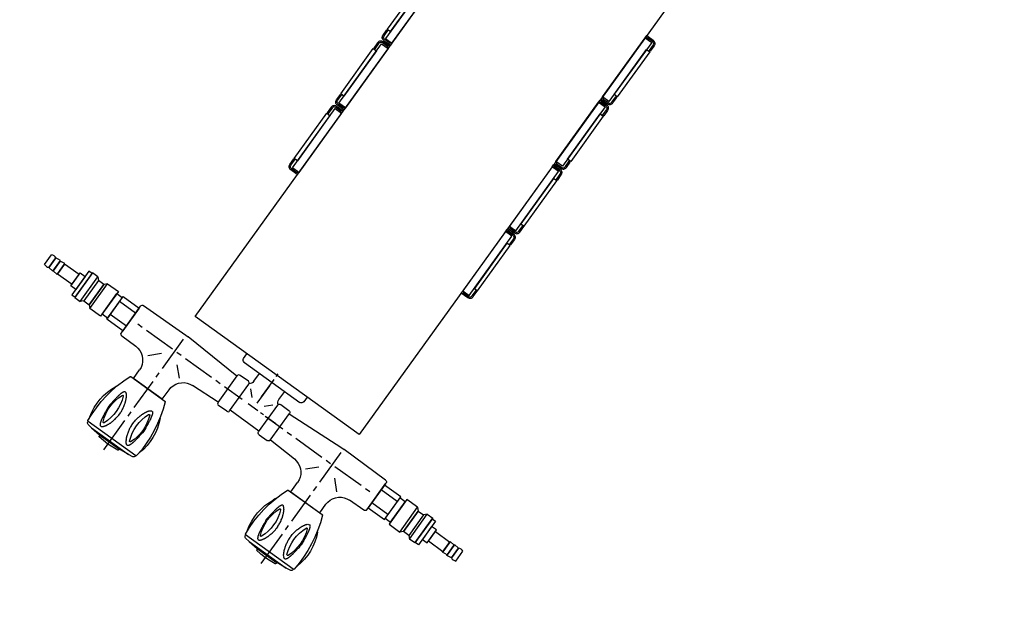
# Model space of a CAD drawing. Header units: millimetres. Extents: x -437 to 139813, y -473 to 90544.
# Tile 77 of 149: x 57795 to 58537, y 69221 to 69664. Entities that reach past the tile are written whole.
import ezdxf

# ---------------------------------------------------------------- set-up
doc = ezdxf.new("R2010")
doc.units = ezdxf.units.MM
doc.linetypes.add('DGN Style 1', pattern=[688.000884, 1.14476, -686.856124])
doc.layers.add('059 Kader (tekening)', color=253, linetype='Continuous', lineweight=13)
for name, color, linetype in [('B4TM', 3, 'Continuous'), ('installatie elektra', 4, 'Continuous'), ('LAYER_1', 160, 'Continuous'), ('meubel tek', 7, 'Continuous'), ('Xref', 253, 'Continuous')]:
    doc.layers.add(name, color=color, linetype=linetype)

# ---------------------------------------------------------------- blocks, each defined once
blk = doc.blocks.new('AE1')
at = {"layer": '059 Kader (tekening)', "color": 12, "linetype": 'Continuous', "lineweight": 13}
mesh = blk.add_polyface(dxfattribs=at)
corners = [(0, 0), (1399, 0), (1399, 841), (0, 841)]
mesh.append_faces([[corners[k] for k in face] for face in [(3, 1, 2)]], dxfattribs={"vtx0": -1, "color": 12})
mesh.append_faces([[corners[k] for k in face] for face in [(3, 0, 1)]], dxfattribs={"vtx2": -1, "color": 12})
at = {"layer": '059 Kader (tekening)', "color": 12, "linetype": 'Continuous', "lineweight": 35}
mesh = blk.add_polyface(dxfattribs=at)
corners = [(10, 10), (1389, 10), (1389, 831), (10, 831)]
mesh.append_faces([[corners[k] for k in face] for face in [(0, 2, 3)]], dxfattribs={"vtx0": -1, "color": 12})
mesh.append_faces([[corners[k] for k in face] for face in [(1, 2, 0)]], dxfattribs={"vtx1": -1, "color": 12})
blk = doc.blocks.new('electra en gas-unit ba')
at = {"layer": 'installatie elektra'}
for p, q in [((160.4, 111.5), (161.4, 111.5)), ((160.4, 68.5), (161.4, 68.5)), ((160.4, 51.5), (161.4, 51.5)), ((-8, 8.5), (-9, 8.5)), ((160.4, 8.5), (161.4, 8.5)), ((-8, -8.5), (-9, -8.5)), ((160.4, -8.5), (161.4, -8.5)), ((-8, -51.5), (-9, -51.5)), ((160.4, -51.5), (161.4, -51.5)), ((-8, -68.5), (-9, -68.5)), ((160.4, -68.5), (161.4, -68.5)), ((-8, -111.5), (-9, -111.5)), ((160.4, -111.5), (161.4, -111.5))]:
    blk.add_line(p, q, dxfattribs=at)
for points in [[(152.4, 117.5), (152.4, 119.5), (158.4, 119.5, -0.414214), (161.4, 116.5), (161.4, 111.5)], [(153.4, 117.5), (153.4, 118.5), (158.4, 118.5, -0.414214), (160.4, 116.5), (160.4, 111.5)], [(152.4, 62.5), (152.4, 60.5), (158.4, 60.5, 0.414214), (161.4, 63.5), (161.4, 68.5)], [(153.4, 62.5), (153.4, 61.5), (158.4, 61.5, 0.414214), (160.4, 63.5), (160.4, 68.5)], [(152.4, 57.5), (152.4, 59.5), (158.4, 59.5, -0.414214), (161.4, 56.5), (161.4, 51.5)], [(153.4, 57.5), (153.4, 58.5), (158.4, 58.5, -0.414214), (160.4, 56.5), (160.4, 51.5)], [(0, 2.5), (0, 0.5), (-6, 0.5, -0.414214), (-9, 3.5), (-9, 8.5)], [(-1, 2.5), (-1, 1.5), (-6, 1.5, -0.414214), (-8, 3.5), (-8, 8.5)], [(152.4, 2.5), (152.4, 0.5), (158.4, 0.5, 0.414214), (161.4, 3.5), (161.4, 8.5)], [(153.4, 2.5), (153.4, 1.5), (158.4, 1.5, 0.414214), (160.4, 3.5), (160.4, 8.5)], [(0, -2.5), (0, -0.5), (-6, -0.5, 0.414214), (-9, -3.5), (-9, -8.5)], [(-1, -2.5), (-1, -1.5), (-6, -1.5, 0.414214), (-8, -3.5), (-8, -8.5)], [(152.4, -2.5), (152.4, -0.5), (158.4, -0.5, -0.414214), (161.4, -3.5), (161.4, -8.5)], [(153.4, -2.5), (153.4, -1.5), (158.4, -1.5, -0.414214), (160.4, -3.5), (160.4, -8.5)], [(0, -57.5), (0, -59.5), (-6, -59.5, -0.414214), (-9, -56.5), (-9, -51.5)], [(-1, -57.5), (-1, -58.5), (-6, -58.5, -0.414214), (-8, -56.5), (-8, -51.5)], [(152.4, -57.5), (152.4, -59.5), (158.4, -59.5, 0.414214), (161.4, -56.5), (161.4, -51.5)], [(153.4, -57.5), (153.4, -58.5), (158.4, -58.5, 0.414214), (160.4, -56.5), (160.4, -51.5)], [(0, -62.5), (0, -60.5), (-6, -60.5, 0.414214), (-9, -63.5), (-9, -68.5)], [(-1, -62.5), (-1, -61.5), (-6, -61.5, 0.414214), (-8, -63.5), (-8, -68.5)], [(152.4, -62.5), (152.4, -60.5), (158.4, -60.5, -0.414214), (161.4, -63.5), (161.4, -68.5)], [(153.4, -62.5), (153.4, -61.5), (158.4, -61.5, -0.414214), (160.4, -63.5), (160.4, -68.5)], [(0, -117.5), (0, -119.5), (-6, -119.5, -0.414214), (-9, -116.5), (-9, -111.5)], [(-1, -117.5), (-1, -118.5), (-6, -118.5, -0.414214), (-8, -116.5), (-8, -111.5)], [(152.4, -117.5), (152.4, -119.5), (158.4, -119.5, 0.414214), (161.4, -116.5), (161.4, -111.5)], [(153.4, -117.5), (153.4, -118.5), (158.4, -118.5, 0.414214), (160.4, -116.5), (160.4, -111.5)]]:
    blk.add_lwpolyline(points, format="xyb", dxfattribs=at)
for points in [[(152.4, 117.5), (158.4, 117.5), (158.4, 62.5), (152.4, 62.5)], [(158.4, 111), (161.4, 111), (161.4, 69), (158.4, 69)], [(0, 57.5), (-6, 57.5), (-6, 2.5), (0, 2.5)], [(152.4, 57.5), (158.4, 57.5), (158.4, 2.5), (152.4, 2.5)], [(-6, 51), (-9, 51), (-9, 9), (-6, 9)], [(158.4, 51), (161.4, 51), (161.4, 9), (158.4, 9)], [(0, -57.5), (-6, -57.5), (-6, -2.5), (0, -2.5)], [(152.4, -57.5), (158.4, -57.5), (158.4, -2.5), (152.4, -2.5)], [(-6, -51), (-9, -51), (-9, -9), (-6, -9)], [(158.4, -51), (161.4, -51), (161.4, -9), (158.4, -9)], [(0, -117.5), (-6, -117.5), (-6, -62.5), (0, -62.5)], [(152.4, -117.5), (158.4, -117.5), (158.4, -62.5), (152.4, -62.5)], [(-6, -111), (-9, -111), (-9, -69), (-6, -69)], [(158.4, -111), (161.4, -111), (161.4, -69), (158.4, -69)]]:
    blk.add_lwpolyline(points, close=True, dxfattribs=at)
at = {"layer": 'LAYER_1', "color": 7}
for p, q in [((76.2, -252.23), (76.2, -249.6)), ((104.18, -251.2), (104.18, -255.52)), ((50.47, -257.68), (50.38, -257.68)), ((50.47, -257.68), (102.02, -257.68)), ((76.2, -271.11), (76.2, -254.96)), ((76.2, -258.1), (76.2, -255.38)), ((101.93, -257.68), (102.02, -257.68)), ((-36.2, -267.3), (2.67, -266.83)), ((2.67, -266.83), (4.74, -266.83)), ((51.97, -269.28), (4.74, -266.83)), ((76.2, -276.88), (76.2, -260.73)), ((100.43, -269.28), (147.75, -266.83)), ((147.75, -266.83), (149.82, -266.83)), ((188.6, -267.3), (149.82, -266.83)), ((-37.8, -293.69), (-37.8, -268.99)), ((3.05, -297.45), (3.05, -270.12)), ((51.97, -293.69), (51.97, -268.99)), ((61.17, -267.3), (53.66, -267.3)), ((70.66, -275.71), (65.96, -270.92)), ((81.74, -275.71), (86.53, -270.92)), ((91.32, -267.3), (98.83, -267.3)), ((100.43, -293.69), (100.43, -268.99)), ((149.35, -297.45), (149.35, -270.12)), ((190.2, -293.69), (190.2, -268.9)), ((190.2, -293.69), (190.2, -268.99)), ((-27.47, -281.29), (-31.51, -281.29)), ((0.7, -281.29), (-23.43, -281.29)), ((8.78, -281.29), (4.74, -281.29)), ((37.04, -281.29), (12.81, -281.29)), ((45.12, -281.29), (41.08, -281.29)), ((65.59, -281.29), (49.16, -281.29)), ((79.96, -281.29), (71.13, -281.29)), ((85.31, -281.29), (82.58, -281.29)), ((86.81, -281.29), (103.24, -281.29)), ((96.86, -281.29), (88.03, -281.29)), ((107.28, -281.29), (111.32, -281.29)), ((115.36, -281.29), (139.58, -281.29)), ((143.62, -281.29), (147.66, -281.29)), ((151.7, -281.29), (175.93, -281.29)), ((179.96, -281.29), (184, -281.29)), ((-11.6, -295.85), (-4.28, -288.62)), ((17.79, -295.85), (10.47, -288.62)), ((134.7, -295.85), (141.93, -288.62)), ((164, -295.85), (156.77, -288.62)), ((-36.2, -295.29), (-23.15, -295.47)), ((51.97, -293.41), (28.78, -294.54)), ((61.17, -295.29), (53.66, -295.29)), ((89.63, -293.13), (62.77, -293.13)), ((91.32, -295.29), (98.83, -295.29)), ((100.43, -293.41), (123.62, -294.54)), ((188.6, -295.29), (175.55, -295.47)), ((3.05, -305.52), (3.05, -301.49)), ((149.35, -305.52), (149.35, -301.49)), ((-10.38, -316.32), (-10.38, -308.43)), ((3.05, -333.69), (3.05, -309.47)), ((16.48, -316.32), (16.48, -307.49)), ((135.92, -316.32), (135.92, -307.49)), ((149.35, -333.69), (149.35, -309.47)), ((162.78, -316.32), (162.78, -308.43)), ((3.05, -341.77), (3.05, -337.73)), ((149.35, -341.77), (149.35, -337.73)), ((3.05, -373.13), (3.05, -345.81)), ((149.35, -373.13), (149.35, -345.81))]:
    blk.add_line(p, q, dxfattribs=at)
at = {"layer": 'LAYER_1', "color": 2}
for p, q in [((16.48, -316.32), (-10.38, -316.32)), ((135.92, -316.32), (162.78, -316.32)), ((-16.77, -327.12), (-17.52, -329)), ((23.61, -329), (22.96, -327.12)), ((129.44, -327.12), (128.79, -329)), ((169.92, -329), (169.26, -327.12)), ((-20.05, -358.86), (-19.68, -360.93)), ((-19.02, -362.52), (-19.02, -362.8)), ((25.21, -362.52), (-19.02, -362.52)), ((25.12, -362.52), (-19.02, -362.52)), ((25.12, -362.52), (25.12, -362.8)), ((25.77, -360.93), (26.15, -358.86)), ((126.25, -358.86), (126.63, -360.93)), ((127.28, -362.52), (127.28, -362.8)), ((171.42, -362.52), (127.28, -362.52)), ((171.42, -362.52), (127.28, -362.52)), ((172.08, -360.93), (172.45, -358.86)), ((-14.14, -364.96), (20.33, -364.96)), ((-6.06, -365.72), (12.25, -365.72)), ((-5.78, -365.72), (-5.78, -366.65)), ((-5.78, -365.72), (11.97, -365.72)), ((20.33, -364.96), (12.25, -365.72)), ((23.8, -364.4), (20.33, -364.96)), ((132.17, -364.96), (166.54, -364.96)), ((140.24, -365.72), (158.46, -365.72)), ((140.52, -365.72), (140.52, -366.65)), ((140.52, -365.72), (158.27, -365.72)), ((166.54, -364.96), (158.46, -365.72)), ((170.1, -364.4), (166.54, -364.96))]:
    blk.add_line(p, q, dxfattribs=at)
at = {"layer": 'LAYER_1', "color": 7}
for points in [[(50.38, -257.68), (49.53, -257.49), (48.87, -257.02), (48.4, -256.36), (48.22, -255.52), (48.22, -251.2)], [(104.18, -255.52), (104, -256.36), (103.53, -257.02), (102.87, -257.49), (102.02, -257.68)], [(64.46, -265.05), (64.37, -266.08), (64.09, -267.02), (63.52, -267.87), (62.77, -268.52)], [(89.72, -268.52), (88.97, -267.87), (88.41, -267.02), (88.03, -266.08), (87.94, -265.05)], [(-37.8, -293.69), (-37.8, -268.9), (-37.71, -268.34), (-37.33, -267.77), (-36.86, -267.49), (-36.2, -267.3)], [(53.66, -267.3), (53.01, -267.49), (52.44, -267.77), (52.16, -268.34), (51.97, -268.99)], [(62.77, -293.69), (62.77, -268.99), (62.68, -268.34), (62.3, -267.77), (61.74, -267.49), (61.17, -267.3)], [(89.63, -293.69), (89.63, -268.99), (89.82, -268.34), (90.1, -267.77), (90.66, -267.49), (91.32, -267.3)], [(98.83, -267.3), (99.39, -267.49), (99.96, -267.77), (100.33, -268.34), (100.43, -268.99)], [(188.6, -267.3), (189.26, -267.49), (189.73, -267.77), (190.11, -268.34), (190.2, -268.9)], [(-36.2, -295.29), (-36.86, -295.19), (-37.33, -294.82), (-37.71, -294.35), (-37.8, -293.69)], [(-23.15, -295.47), (-20.9, -295.76), (-18.74, -296.32), (-16.77, -297.26), (-14.89, -298.57), (-13.39, -300.17), (-12.07, -302.05), (-11.13, -304.02), (-10.57, -306.18), (-10.38, -308.43)], [(16.48, -307.49), (16.66, -305.34), (17.23, -303.18), (18.17, -301.2), (19.39, -299.42), (20.89, -297.82), (22.58, -296.51), (24.55, -295.57), (26.62, -294.91), (28.78, -294.54)], [(51.97, -293.69), (52.16, -294.35), (52.44, -294.82), (53.01, -295.19), (53.66, -295.29)], [(61.17, -295.29), (61.74, -295.19), (62.3, -294.82), (62.68, -294.35), (62.77, -293.69)], [(91.32, -295.29), (90.66, -295.19), (90.1, -294.82), (89.82, -294.35), (89.63, -293.69)], [(100.43, -293.69), (100.33, -294.35), (99.96, -294.82), (99.39, -295.19), (98.83, -295.29)], [(123.62, -294.54), (125.78, -294.91), (127.94, -295.57), (129.82, -296.51), (131.6, -297.82), (133.11, -299.42), (134.33, -301.2), (135.17, -303.18), (135.73, -305.34), (135.92, -307.49)], [(162.78, -308.43), (162.97, -306.18), (163.53, -304.02), (164.47, -302.05), (165.79, -300.17), (167.38, -298.57), (169.16, -297.26), (171.14, -296.32), (173.3, -295.76), (175.55, -295.47)], [(190.2, -293.69), (190.11, -294.35), (189.73, -294.82), (189.26, -295.19), (188.6, -295.29)]]:
    blk.add_lwpolyline(points, dxfattribs=at)
at = {"layer": 'LAYER_1', "color": 2}
for points in [[(-19.58, -362.05), (-19.96, -356.23), (-20.05, -350.5), (-19.77, -344.68), (-19.11, -338.95), (-18.17, -333.22), (-16.86, -327.59), (-15.17, -322.05), (-13.2, -316.6)], [(-13.2, -316.6), (-13.01, -316.42), (-12.73, -316.32)], [(-12.73, -316.32), (18.82, -316.32), (19.11, -316.42), (19.39, -316.6)], [(19.39, -316.6), (21.36, -322.05), (22.96, -327.59), (24.27, -333.22), (25.3, -338.95), (25.87, -344.68), (26.15, -350.5), (26.15, -356.23), (25.68, -362.05)], [(126.72, -362.05), (126.34, -356.23), (126.25, -350.5), (126.53, -344.68), (127.19, -338.95), (128.13, -333.22), (129.44, -327.59), (131.13, -322.05), (133.11, -316.6)], [(133.11, -316.6), (133.29, -316.42), (133.57, -316.32)], [(133.57, -316.32), (165.13, -316.32), (165.41, -316.42), (165.6, -316.6)], [(165.6, -316.6), (167.57, -322.05), (169.26, -327.59), (170.57, -333.22), (171.51, -338.95), (172.17, -344.68), (172.45, -350.5), (172.45, -356.23), (171.98, -362.05)], [(-20.05, -358.86), (-20.9, -355.2), (-21.46, -351.35), (-21.65, -347.5), (-21.56, -343.74), (-20.99, -339.89), (-20.15, -336.14), (-19.02, -332.57), (-17.52, -329)], [(-9.72, -356.33), (-10.85, -353.32), (-11.6, -350.22), (-12.07, -347.12), (-12.17, -344.02), (-12.07, -340.83), (-11.6, -337.73), (-10.85, -334.63), (-9.72, -331.63)], [(-9.72, -331.63), (-9.44, -331.35), (-9.07, -331.35), (-8.78, -331.63)], [(-8.78, -331.63), (-7.66, -334.63), (-6.91, -337.73), (-6.44, -340.83), (-6.34, -344.02), (-6.44, -347.12), (-6.91, -350.22), (-7.66, -353.32), (-8.78, -356.33)], [(14.88, -356.33), (13.85, -353.32), (13.1, -350.22), (12.63, -347.12), (12.44, -344.02), (12.63, -340.83), (13.1, -337.73), (13.85, -334.63), (14.88, -331.63)], [(14.88, -331.63), (15.16, -331.35), (15.63, -331.35), (15.91, -331.63)], [(15.91, -331.63), (16.95, -334.63), (17.7, -337.73), (18.17, -340.83), (18.35, -344.02), (18.17, -347.12), (17.7, -350.22), (16.95, -353.32), (15.91, -356.33)], [(23.61, -329), (25.12, -332.57), (26.34, -336.14), (27.18, -339.89), (27.65, -343.74), (27.84, -347.5), (27.65, -351.35), (27.09, -355.2), (26.15, -358.86)], [(126.25, -358.86), (125.41, -355.2), (124.84, -351.35), (124.65, -347.5), (124.75, -343.74), (125.31, -339.89), (126.06, -336.14), (127.28, -332.57), (128.79, -329)], [(136.58, -356.33), (135.45, -353.32), (134.7, -350.22), (134.23, -347.12), (134.04, -344.02), (134.23, -340.83), (134.7, -337.73), (135.45, -334.63), (136.58, -331.63)], [(136.58, -331.63), (136.86, -331.35), (137.24, -331.35), (137.52, -331.63)], [(137.52, -331.63), (138.65, -334.63), (139.4, -337.73), (139.87, -340.83), (139.96, -344.02), (139.87, -347.12), (139.4, -350.22), (138.65, -353.32), (137.52, -356.33)], [(161.18, -356.33), (160.15, -353.32), (159.31, -350.22), (158.93, -347.12), (158.74, -344.02), (158.93, -340.83), (159.31, -337.73), (160.15, -334.63), (161.18, -331.63)], [(161.18, -331.63), (161.46, -331.35), (161.84, -331.35), (162.22, -331.63)], [(162.22, -331.63), (163.25, -334.63), (164, -337.73), (164.47, -340.83), (164.66, -344.02), (164.47, -347.12), (164, -350.22), (163.25, -353.32), (162.22, -356.33)], [(169.92, -329), (171.42, -332.57), (172.64, -336.14), (173.48, -339.89), (173.95, -343.74), (174.14, -347.5), (173.86, -351.35), (173.39, -355.2), (172.45, -358.86)], [(-19.02, -362.52), (-19.4, -362.43), (-19.58, -362.05)], [(-17.61, -364.4), (-18.17, -364.21), (-18.64, -363.84), (-18.93, -363.37), (-19.02, -362.8)], [(-8.78, -356.33), (-9.07, -356.61), (-9.44, -356.61), (-9.72, -356.33)], [(15.91, -356.33), (15.63, -356.61), (15.16, -356.61), (14.88, -356.33)], [(25.12, -362.8), (25.02, -363.37), (24.74, -363.84), (24.27, -364.21), (23.8, -364.4)], [(25.68, -362.05), (25.49, -362.43), (25.21, -362.52)], [(127.28, -362.52), (126.91, -362.43), (126.72, -362.05)], [(128.6, -364.4), (128.13, -364.21), (127.66, -363.84), (127.38, -363.37), (127.28, -362.8)], [(137.52, -356.33), (137.24, -356.61), (136.86, -356.61), (136.58, -356.33)], [(162.22, -356.33), (161.84, -356.61), (161.46, -356.61), (161.18, -356.33)], [(171.42, -362.8), (171.32, -363.37), (171.04, -363.84), (170.57, -364.21), (170.1, -364.4)], [(171.98, -362.05), (171.79, -362.43), (171.42, -362.52), (171.42, -362.8)], [(-17.61, -364.4), (-14.14, -364.96), (-6.06, -365.72)], [(-5.5, -367.03), (-5.69, -366.94), (-5.78, -366.65)], [(11.69, -367.03), (7.37, -367.5), (3.05, -367.69), (-1.27, -367.5), (-5.5, -367.03)], [(11.97, -365.72), (11.97, -366.65), (11.87, -366.94), (11.69, -367.03)], [(128.6, -364.4), (132.17, -364.96), (140.24, -365.72)], [(140.71, -367.03), (140.52, -366.94), (140.52, -366.65)], [(157.99, -367.03), (153.67, -367.5), (149.35, -367.69), (145.03, -367.5), (140.71, -367.03)], [(158.27, -365.72), (158.27, -366.65), (158.18, -366.94), (157.99, -367.03)]]:
    blk.add_lwpolyline(points, dxfattribs=at)
for points in [[(-13.2, -344.02), (-13.01, -345.43), (-12.82, -346.93), (-12.73, -347.69), (-12.73, -348.44), (-12.63, -349.09), (-12.54, -349.85), (-12.45, -350.5), (-12.35, -351.25), (-12.26, -351.91), (-12.17, -352.57), (-12.07, -353.13), (-11.98, -353.51), (-11.98, -353.79), (-11.88, -354.07), (-11.88, -354.35), (-11.79, -354.63), (-11.7, -354.92), (-11.7, -355.2), (-11.6, -355.48), (-11.51, -355.76), (-11.51, -356.04), (-11.41, -356.23), (-11.41, -356.51), (-11.32, -356.79), (-11.23, -356.98), (-11.13, -357.17), (-11.13, -357.45), (-11.04, -357.64), (-10.94, -357.83), (-10.85, -358.02), (-10.85, -358.2), (-10.76, -358.39), (-10.66, -358.58), (-10.57, -358.67), (-10.47, -358.86), (-10.38, -358.95), (-10.29, -359.14), (-10.19, -359.24), (-10.19, -359.33), (-10.1, -359.42), (-10.01, -359.52), (-9.91, -359.61), (-9.82, -359.7), (-9.63, -359.7), (-9.54, -359.8), (-9.35, -359.8), (-9.25, -359.89), (-9.16, -359.89), (-9.07, -359.8), (-8.78, -359.8), (-8.69, -359.7), (-8.6, -359.7), (-8.5, -359.61), (-8.31, -359.52), (-8.22, -359.42), (-8.13, -359.33), (-7.94, -359.24), (-7.85, -359.14), (-7.75, -359.05), (-7.56, -358.86), (-7.47, -358.77), (-7.38, -358.58), (-7.19, -358.39), (-7.09, -358.3), (-7, -358.11), (-6.81, -357.92), (-6.72, -357.73), (-6.53, -357.55), (-6.44, -357.26), (-6.34, -357.08), (-6.15, -356.89), (-6.06, -356.61), (-5.97, -356.42), (-5.78, -356.14), (-5.69, -355.86), (-5.59, -355.67), (-5.5, -355.39), (-5.31, -355.1), (-5.22, -354.82), (-5.12, -354.54), (-5.03, -354.26), (-4.93, -353.98), (-4.75, -353.7), (-4.65, -353.41), (-4.56, -353.04), (-4.46, -352.76), (-4.37, -352.47), (-4.18, -351.82), (-3.99, -351.16), (-3.81, -350.41), (-3.71, -349.75), (-3.53, -349.09), (-3.43, -348.34), (-3.34, -347.69), (-3.24, -346.93), (-3.15, -346.18), (-3.15, -345.43), (-3.06, -345.06), (-3.06, -342.9), (-3.15, -342.52), (-3.15, -341.77), (-3.24, -341.02), (-3.34, -340.36), (-3.43, -339.61), (-3.53, -338.86), (-3.71, -338.2), (-3.81, -337.54), (-3.99, -336.79), (-4.18, -336.14), (-4.37, -335.48), (-4.46, -335.2), (-4.56, -334.92), (-4.65, -334.63), (-4.75, -334.26), (-4.93, -333.98), (-5.03, -333.69), (-5.12, -333.41), (-5.22, -333.13), (-5.31, -332.85), (-5.5, -332.57), (-5.59, -332.29), (-5.69, -332.1), (-5.78, -331.82), (-5.97, -331.53), (-6.06, -331.35), (-6.15, -331.06), (-6.34, -330.88), (-6.44, -330.69), (-6.53, -330.41), (-6.72, -330.22), (-6.81, -330.03), (-7, -329.84), (-7.09, -329.66), (-7.19, -329.56), (-7.38, -329.37), (-7.47, -329.19), (-7.56, -329.09), (-7.75, -328.9), (-7.85, -328.81), (-7.94, -328.72), (-8.13, -328.62), (-8.22, -328.53), (-8.31, -328.44), (-8.5, -328.34), (-8.6, -328.25), (-8.69, -328.25), (-8.78, -328.15), (-9.54, -328.15), (-9.63, -328.25), (-9.82, -328.25), (-9.91, -328.34), (-10.01, -328.44), (-10.1, -328.53), (-10.19, -328.62), (-10.19, -328.72), (-10.29, -328.81), (-10.38, -329), (-10.47, -329.09), (-10.57, -329.28), (-10.66, -329.37), (-10.76, -329.56), (-10.85, -329.75), (-10.85, -329.94), (-10.94, -330.13), (-11.04, -330.31), (-11.13, -330.5), (-11.13, -330.78), (-11.23, -330.97), (-11.32, -331.16), (-11.41, -331.44), (-11.41, -331.72), (-11.51, -331.91), (-11.51, -332.19), (-11.6, -332.47), (-11.7, -332.75), (-11.7, -333.04), (-11.79, -333.32), (-11.88, -333.6), (-11.88, -333.88), (-11.98, -334.16), (-11.98, -334.45), (-12.07, -334.82), (-12.17, -335.38), (-12.26, -336.04), (-12.35, -336.7), (-12.45, -337.45), (-12.54, -338.11), (-12.63, -338.86), (-12.73, -339.52), (-12.73, -340.27), (-12.82, -341.02), (-13.01, -342.52)], [(19.29, -344.02), (19.2, -345.43), (19.01, -346.93), (18.92, -347.69), (18.82, -348.44), (18.73, -349.09), (18.64, -349.85), (18.54, -350.5), (18.45, -351.25), (18.35, -351.91), (18.26, -352.57), (18.17, -353.13), (18.17, -353.51), (18.07, -353.79), (18.07, -354.07), (17.98, -354.35), (17.88, -354.63), (17.88, -354.92), (17.79, -355.2), (17.79, -355.48), (17.7, -355.76), (17.6, -356.04), (17.6, -356.23), (17.51, -356.51), (17.42, -356.79), (17.42, -356.98), (17.32, -357.17), (17.23, -357.45), (17.13, -357.64), (17.13, -357.83), (17.04, -358.02), (16.95, -358.2), (16.85, -358.39), (16.76, -358.58), (16.76, -358.67), (16.66, -358.86), (16.57, -358.95), (16.48, -359.14), (16.38, -359.24), (16.29, -359.33), (16.19, -359.42), (16.1, -359.52), (16.01, -359.61), (15.91, -359.7), (15.82, -359.7), (15.73, -359.8), (15.54, -359.8), (15.44, -359.89), (15.26, -359.89), (15.16, -359.8), (14.97, -359.8), (14.88, -359.7), (14.69, -359.7), (14.6, -359.61), (14.5, -359.52), (14.32, -359.42), (14.22, -359.33), (14.13, -359.24), (13.94, -359.14), (13.85, -359.05), (13.75, -358.86), (13.56, -358.77), (13.47, -358.58), (13.38, -358.39), (13.19, -358.3), (13.1, -358.11), (13, -357.92), (12.81, -357.73), (12.72, -357.55), (12.63, -357.26), (12.44, -357.08), (12.34, -356.89), (12.25, -356.61), (12.06, -356.42), (11.97, -356.14), (11.87, -355.86), (11.69, -355.67), (11.59, -355.39), (11.5, -355.1), (11.41, -354.82), (11.22, -354.54), (11.12, -354.26), (11.03, -353.98), (10.94, -353.7), (10.84, -353.41), (10.75, -353.04), (10.65, -352.76), (10.56, -352.47), (10.37, -351.82), (10.18, -351.16), (10, -350.41), (9.81, -349.75), (9.71, -349.09), (9.53, -348.34), (9.43, -347.69), (9.34, -346.93), (9.34, -346.18), (9.25, -345.43), (9.25, -342.52), (9.34, -341.77), (9.34, -341.02), (9.43, -340.36), (9.53, -339.61), (9.71, -338.86), (9.81, -338.2), (10, -337.54), (10.18, -336.79), (10.37, -336.14), (10.56, -335.48), (10.65, -335.2), (10.75, -334.92), (10.84, -334.63), (10.94, -334.26), (11.03, -333.98), (11.12, -333.69), (11.22, -333.41), (11.41, -333.13), (11.5, -332.85), (11.59, -332.57), (11.69, -332.29), (11.87, -332.1), (11.97, -331.82), (12.06, -331.53), (12.25, -331.35), (12.34, -331.06), (12.44, -330.88), (12.63, -330.69), (12.72, -330.41), (12.81, -330.22), (13, -330.03), (13.1, -329.84), (13.19, -329.66), (13.38, -329.56), (13.47, -329.37), (13.56, -329.19), (13.75, -329.09), (13.85, -328.9), (13.94, -328.81), (14.13, -328.72), (14.22, -328.62), (14.32, -328.53), (14.5, -328.44), (14.6, -328.34), (14.69, -328.25), (14.88, -328.25), (14.97, -328.15), (15.73, -328.15), (15.82, -328.25), (15.91, -328.25), (16.01, -328.34), (16.1, -328.44), (16.19, -328.53), (16.29, -328.62), (16.38, -328.72), (16.48, -328.81), (16.57, -329), (16.66, -329.09), (16.76, -329.28), (16.76, -329.37), (16.85, -329.56), (16.95, -329.75), (17.04, -329.94), (17.13, -330.13), (17.13, -330.31), (17.23, -330.5), (17.32, -330.78), (17.42, -330.97), (17.42, -331.16), (17.51, -331.44), (17.6, -331.72), (17.6, -331.91), (17.7, -332.19), (17.79, -332.47), (17.79, -332.75), (17.88, -333.04), (17.88, -333.32), (17.98, -333.6), (18.07, -333.88), (18.07, -334.16), (18.17, -334.45), (18.17, -334.82), (18.26, -335.38), (18.35, -336.04), (18.45, -336.7), (18.54, -337.45), (18.64, -338.11), (18.73, -338.86), (18.82, -339.52), (18.92, -340.27), (19.01, -341.02), (19.2, -342.52)], [(133.11, -344.02), (133.29, -345.43), (133.48, -346.93), (133.48, -347.69), (133.57, -348.44), (133.67, -349.09), (133.76, -349.85), (133.86, -350.5), (133.95, -351.25), (134.04, -351.91), (134.14, -352.57), (134.23, -353.13), (134.33, -353.51), (134.33, -353.79), (134.42, -354.07), (134.42, -354.35), (134.51, -354.63), (134.51, -354.92), (134.61, -355.2), (134.7, -355.48), (134.7, -355.76), (134.8, -356.04), (134.89, -356.23), (134.89, -356.51), (134.98, -356.79), (135.08, -356.98), (135.08, -357.17), (135.17, -357.45), (135.27, -357.64), (135.36, -357.83), (135.36, -358.02), (135.45, -358.2), (135.55, -358.39), (135.64, -358.58), (135.73, -358.67), (135.83, -358.86), (135.92, -358.95), (135.92, -359.14), (136.02, -359.24), (136.11, -359.33), (136.2, -359.42), (136.3, -359.52), (136.39, -359.61), (136.49, -359.7), (136.58, -359.7), (136.67, -359.8), (136.96, -359.8), (137.05, -359.89), (137.14, -359.89), (137.24, -359.8), (137.52, -359.8), (137.61, -359.7), (137.71, -359.7), (137.8, -359.61), (137.99, -359.52), (138.08, -359.42), (138.18, -359.33), (138.36, -359.24), (138.46, -359.14), (138.55, -359.05), (138.74, -358.86), (138.83, -358.77), (138.93, -358.58), (139.12, -358.39), (139.21, -358.3), (139.3, -358.11), (139.49, -357.92), (139.58, -357.73), (139.68, -357.55), (139.87, -357.26), (139.96, -357.08), (140.05, -356.89), (140.24, -356.61), (140.34, -356.42), (140.43, -356.14), (140.62, -355.86), (140.71, -355.67), (140.81, -355.39), (140.9, -355.1), (141.09, -354.82), (141.18, -354.54), (141.28, -354.26), (141.37, -353.98), (141.46, -353.7), (141.65, -353.41), (141.75, -353.04), (141.84, -352.76), (141.93, -352.47), (142.12, -351.82), (142.31, -351.16), (142.4, -350.41), (142.59, -349.75), (142.78, -349.09), (142.87, -348.34), (142.97, -347.69), (143.06, -346.93), (143.15, -346.18), (143.15, -345.06), (143.25, -344.68), (143.25, -343.27), (143.15, -342.9), (143.15, -341.77), (143.06, -341.02), (142.97, -340.36), (142.87, -339.61), (142.78, -338.86), (142.59, -338.2), (142.4, -337.54), (142.31, -336.79), (142.12, -336.14), (141.93, -335.48), (141.84, -335.2), (141.75, -334.92), (141.65, -334.63), (141.46, -334.26), (141.37, -333.98), (141.28, -333.69), (141.18, -333.41), (141.09, -333.13), (140.9, -332.85), (140.81, -332.57), (140.71, -332.29), (140.62, -332.1), (140.43, -331.82), (140.34, -331.53), (140.24, -331.35), (140.05, -331.06), (139.96, -330.88), (139.87, -330.69), (139.68, -330.41), (139.58, -330.22), (139.49, -330.03), (139.3, -329.84), (139.21, -329.66), (139.12, -329.56), (138.93, -329.37), (138.83, -329.19), (138.74, -329.09), (138.55, -328.9), (138.46, -328.81), (138.36, -328.72), (138.18, -328.62), (138.08, -328.53), (137.99, -328.44), (137.8, -328.34), (137.71, -328.25), (137.61, -328.25), (137.52, -328.15), (136.67, -328.15), (136.58, -328.25), (136.49, -328.25), (136.39, -328.34), (136.3, -328.44), (136.2, -328.53), (136.11, -328.62), (136.02, -328.72), (135.92, -328.81), (135.92, -329), (135.83, -329.09), (135.73, -329.28), (135.64, -329.37), (135.55, -329.56), (135.45, -329.75), (135.36, -329.94), (135.36, -330.13), (135.27, -330.31), (135.17, -330.5), (135.08, -330.78), (135.08, -330.97), (134.98, -331.16), (134.89, -331.44), (134.89, -331.72), (134.8, -331.91), (134.7, -332.19), (134.7, -332.47), (134.61, -332.75), (134.51, -333.04), (134.51, -333.32), (134.42, -333.6), (134.42, -333.88), (134.33, -334.16), (134.33, -334.45), (134.23, -334.82), (134.14, -335.38), (134.04, -336.04), (133.95, -336.7), (133.86, -337.45), (133.76, -338.11), (133.67, -338.86), (133.57, -339.52), (133.48, -340.27), (133.48, -341.02), (133.29, -342.52)], [(165.6, -344.02), (165.41, -345.43), (165.32, -346.93), (165.22, -347.69), (165.13, -348.44), (165.03, -349.09), (164.94, -349.85), (164.85, -350.5), (164.75, -351.25), (164.66, -351.91), (164.56, -352.57), (164.47, -353.13), (164.47, -353.51), (164.38, -353.79), (164.28, -354.07), (164.28, -354.35), (164.19, -354.63), (164.19, -354.92), (164.09, -355.2), (164, -355.48), (164, -355.76), (163.91, -356.04), (163.91, -356.23), (163.81, -356.51), (163.72, -356.79), (163.62, -356.98), (163.62, -357.17), (163.53, -357.45), (163.44, -357.64), (163.34, -357.83), (163.34, -358.02), (163.25, -358.2), (163.16, -358.39), (163.06, -358.58), (162.97, -358.67), (162.97, -358.86), (162.87, -358.95), (162.78, -359.14), (162.69, -359.24), (162.59, -359.33), (162.5, -359.42), (162.4, -359.52), (162.31, -359.61), (162.22, -359.7), (162.12, -359.7), (162.03, -359.8), (161.84, -359.8), (161.65, -359.89), (161.56, -359.89), (161.46, -359.8), (161.28, -359.8), (161.09, -359.7), (161, -359.7), (160.9, -359.61), (160.81, -359.52), (160.62, -359.42), (160.53, -359.33), (160.43, -359.24), (160.24, -359.14), (160.15, -359.05), (160.06, -358.86), (159.87, -358.77), (159.77, -358.58), (159.68, -358.39), (159.49, -358.3), (159.4, -358.11), (159.21, -357.92), (159.12, -357.73), (159.02, -357.55), (158.84, -357.26), (158.74, -357.08), (158.65, -356.89), (158.46, -356.61), (158.37, -356.42), (158.27, -356.14), (158.18, -355.86), (157.99, -355.67), (157.9, -355.39), (157.8, -355.1), (157.61, -354.82), (157.52, -354.54), (157.43, -354.26), (157.33, -353.98), (157.24, -353.7), (157.15, -353.41), (157.05, -353.04), (156.86, -352.76), (156.77, -352.47), (156.58, -351.82), (156.39, -351.16), (156.3, -350.41), (156.11, -349.75), (156.02, -349.09), (155.83, -348.34), (155.74, -347.69), (155.64, -346.93), (155.55, -346.18), (155.55, -344.31), (155.45, -344.02), (155.55, -343.65), (155.55, -341.77), (155.64, -341.02), (155.74, -340.36), (155.83, -339.61), (156.02, -338.86), (156.11, -338.2), (156.3, -337.54), (156.39, -336.79), (156.58, -336.14), (156.77, -335.48), (156.86, -335.2), (157.05, -334.92), (157.15, -334.63), (157.24, -334.26), (157.33, -333.98), (157.43, -333.69), (157.52, -333.41), (157.61, -333.13), (157.8, -332.85), (157.9, -332.57), (157.99, -332.29), (158.18, -332.1), (158.27, -331.82), (158.37, -331.53), (158.46, -331.35), (158.65, -331.06), (158.74, -330.88), (158.84, -330.69), (159.02, -330.41), (159.12, -330.22), (159.21, -330.03), (159.4, -329.84), (159.49, -329.66), (159.68, -329.56), (159.77, -329.37), (159.87, -329.19), (160.06, -329.09), (160.15, -328.9), (160.24, -328.81), (160.43, -328.72), (160.53, -328.62), (160.62, -328.53), (160.81, -328.44), (160.9, -328.34), (161, -328.25), (161.09, -328.25), (161.28, -328.15), (162.03, -328.15), (162.12, -328.25), (162.22, -328.25), (162.31, -328.34), (162.4, -328.44), (162.5, -328.53), (162.59, -328.62), (162.69, -328.72), (162.78, -328.81), (162.87, -329), (162.97, -329.09), (162.97, -329.28), (163.06, -329.37), (163.16, -329.56), (163.25, -329.75), (163.34, -329.94), (163.34, -330.13), (163.44, -330.31), (163.53, -330.5), (163.62, -330.78), (163.62, -330.97), (163.72, -331.16), (163.81, -331.44), (163.91, -331.72), (163.91, -331.91), (164, -332.19), (164, -332.47), (164.09, -332.75), (164.19, -333.04), (164.19, -333.32), (164.28, -333.6), (164.28, -333.88), (164.38, -334.16), (164.47, -334.45), (164.47, -334.82), (164.56, -335.38), (164.66, -336.04), (164.75, -336.7), (164.85, -337.45), (164.94, -338.11), (165.03, -338.86), (165.13, -339.52), (165.22, -340.27), (165.32, -341.02), (165.41, -342.52)]]:
    blk.add_lwpolyline(points, close=True, dxfattribs=at)
at = {"layer": 'meubel tek'}
for p, q in [((64.46, -265.05), (64.46, -257.68)), ((87.94, -265.05), (87.94, -257.68))]:
    blk.add_line(p, q, dxfattribs=at)
at = {"layer": 'meubel tek', "color": 3}
for p, q in [((-114.8, -285.8), (-114.8, -276.8)), ((-110.8, -285.8), (-110.8, -276.8)), ((-52.8, -275.3), (-37.8, -275.3)), ((205.2, -275.3), (190.2, -275.3)), ((263.2, -285.8), (263.2, -276.8)), ((267.2, -285.8), (267.2, -276.8)), ((-52.8, -287.3), (-37.8, -287.3)), ((205.2, -287.3), (190.2, -287.3))]:
    blk.add_line(p, q, dxfattribs=at)
at = {"layer": 'meubel tek', "color": 2}
blk.add_lwpolyline([(0, 251.2), (152.4, 251.2), (152.4, -251.2), (0, -251.2)], close=True, dxfattribs=at)
at = {"layer": 'meubel tek', "color": 3}
for points in [[(-81.8, -270.3), (-84.8, -270.3), (-84.8, -292.3), (-81.8, -292.3)], [(-81.8, -292.8), (-76.8, -292.8), (-76.8, -269.8), (-81.8, -269.8)], [(-76.8, -269.8), (-74.8, -271.8), (-74.8, -290.8), (-76.8, -292.8)], [(-69.8, -271.8), (-74.8, -271.8), (-74.8, -290.8), (-69.8, -290.8)], [(-67.8, -269.8), (-69.8, -271.8), (-69.8, -290.8), (-67.8, -292.8)], [(-57.8, -292.8), (-67.8, -292.8), (-67.8, -269.8), (-57.8, -269.8)], [(-52.8, -290.8), (-57.8, -290.8), (-57.8, -271.8), (-52.8, -271.8)], [(-37.8, -291.8), (-52.8, -291.8), (-52.8, -270.8), (-37.8, -270.8)], [(190.2, -291.8), (205.2, -291.8), (205.2, -270.8), (190.2, -270.8)], [(205.2, -290.8), (210.2, -290.8), (210.2, -271.8), (205.2, -271.8)], [(210.2, -292.8), (220.2, -292.8), (220.2, -269.8), (210.2, -269.8)], [(220.2, -269.8), (222.2, -271.8), (222.2, -290.8), (220.2, -292.8)], [(222.2, -271.8), (227.2, -271.8), (227.2, -290.8), (222.2, -290.8)], [(229.2, -269.8), (227.2, -271.8), (227.2, -290.8), (229.2, -292.8)], [(234.2, -292.8), (229.2, -292.8), (229.2, -269.8), (234.2, -269.8)], [(234.2, -270.3), (237.2, -270.3), (237.2, -292.3), (234.2, -292.3)], [(-106.8, -276.3), (-110.8, -276.8), (-110.8, -285.8), (-106.8, -286.3)], [(-102.8, -276.3), (-106.8, -276.8), (-106.8, -285.8), (-102.8, -286.3)], [(-89.3, -276.8), (-102.8, -276.8), (-102.8, -285.8), (-89.3, -285.8)], [(-84.8, -287.3), (-89.3, -287.3), (-89.3, -275.3), (-84.8, -275.3)], [(237.2, -287.3), (241.7, -287.3), (241.7, -275.3), (237.2, -275.3)], [(241.7, -276.8), (255.2, -276.8), (255.2, -285.8), (241.7, -285.8)], [(255.2, -276.3), (259.2, -276.8), (259.2, -285.8), (255.2, -286.3)], [(259.2, -276.3), (263.2, -276.8), (263.2, -285.8), (259.2, -286.3)]]:
    blk.add_lwpolyline(points, close=True, dxfattribs=at)
for centre, start, end in [((-112.8, -280.55), 61.92751, 118.07249), ((265.2, -280.55), 61.92751, 118.07249), ((-112.8, -282.05), 241.92751, 298.07249), ((265.2, -282.05), 241.92751, 298.07249)]:
    blk.add_arc(centre, 4.25, start, end, dxfattribs=at)

msp = doc.modelspace()

# ---------------------------------------------------------------- linework, layer by layer
at = {"layer": 'B4TM'}
msp.add_arc((58135.45, 69599.25), 875, 166.04739, 122.36936, dxfattribs=at)

# ---------------------------------------------------------------- block references
at = {"layer": 'B4TM', "rotation": 324.2083728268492}
msp.add_blockref('electra en gas-unit ba', (58073.64, 69643.81), dxfattribs=at)
at = {"layer": 'Xref', "linetype": 'Continuous', "lineweight": 35, "xscale": 100, "yscale": 100, "zscale": 100}
msp.add_blockref('AE1', (-87, 6444.21), dxfattribs=at)

# ---------------------------------------------------------------- meshes
at = {"layer": 'Xref', "linetype": 'DGN Style 1', "lineweight": 13}
mesh = msp.add_polyface(dxfattribs=at)
corners = [(52913, 85844.21), (67613, 85844.21), (67613, 60044.21), (60263, 60044.21), (41813, 60044.21), (41813, 85844.21), (49313, 85844.21), (49313, 85834.21), (52913, 85834.21)]
mesh.append_faces([[corners[k] for k in face] for face in [(3, 1, 2), (1, 8, 0), (7, 5, 6)]], dxfattribs={"vtx0": -1})
mesh.append_faces([[corners[k] for k in face] for face in [(8, 3, 7), (4, 7, 3)]], dxfattribs={"vtx0": -1, "vtx1": -1})
mesh.append_faces([[corners[k] for k in face] for face in [(3, 8, 1)]], dxfattribs={"vtx0": -1, "vtx1": -1, "vtx2": -1})
mesh.append_faces([[corners[k] for k in face] for face in [(7, 4, 5)]], dxfattribs={"vtx0": -1, "vtx2": -1})

doc.saveas('drawing.dxf')
